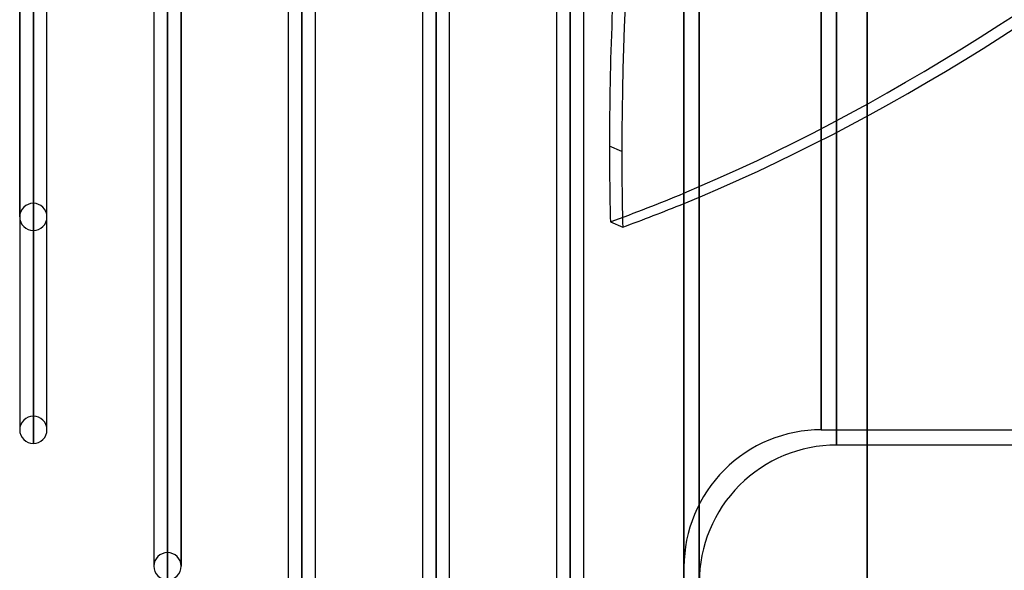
# Model space of a CAD drawing. Header units: millimetres. Extents: x -92 to 86, y -242 to 242.
# Tile 2 of 89: x -44 to 21, y -188 to -152. Entities that reach past the tile are written whole.
import ezdxf

# ---------------------------------------------------------------- set-up
doc = ezdxf.new("R2010")
doc.units = ezdxf.units.MM
doc.layers.add('MAIN-1', color=7, linetype='Continuous')

msp = doc.modelspace()

# ---------------------------------------------------------------- linework, layer by layer
at = {"layer": 'MAIN-1'}
for p, q in [((0, 222.5), (0, -222.5)), ((0, -222.5), (0, 222.5)), ((12, -222.5), (12, 222.5)), ((12, 222.5), (12, -222.5)), ((1, 221.5), (1, -221.5)), ((1, -221.5), (1, 221.5)), ((12, -221.5), (12, 221.5)), ((12, 221.5), (12, -221.5)), ((0, -188), (0, 0)), ((9, 0), (9, -179)), ((10, 0), (10, -180)), ((1, 0), (1, -189)), ((9, -179), (9, 0)), ((10, -180), (10, 0)), ((-42.658, -119.802), (-42.658, -164.143)), ((-43.553, -120.201), (-43.553, -165.038)), ((-41.763, -165.038), (-41.763, -120.201)), ((-42.658, -165.933), (-42.658, -121.068)), ((-42.658, -129.679), (-42.658, -178.105)), ((-43.553, -130.078), (-43.553, -178.8)), ((-43.553, -165.038), (-43.553, -130.078)), ((-41.763, -165.038), (-41.763, -130.181)), ((-41.763, -178.8), (-41.763, -130.181)), ((-43.553, -130.421), (-43.553, -179)), ((-42.658, -179.895), (-42.658, -130.857)), ((-42.658, -131.074), (-42.658, -179.895)), ((-41.763, -179), (-41.763, -131.717)), ((-33.858, -135.884), (-33.858, -187.055)), ((-34.753, -136.759), (-34.753, -187.95)), ((-34.753, -136.551), (-34.753, -187.739)), ((-32.963, -187.739), (-32.963, -136.513)), ((-33.858, -188.845), (-33.858, -137.187)), ((-33.858, -137.402), (-33.858, -188.845)), ((-32.963, -138.046), (-32.963, -187.95)), ((-25.058, -142.216), (-25.058, -196.005)), ((-16.258, -142.065), (-16.258, -196.005)), ((-7.458, -142.065), (-7.458, -196.005)), ((-25.953, -142.881), (-25.953, -196.678)), ((-25.953, -143.087), (-25.953, -196.9)), ((-24.163, -196.678), (-24.163, -142.973)), ((-17.153, -142.973), (-17.153, -196.678)), ((-15.363, -196.678), (-15.363, -142.973)), ((-8.353, -142.973), (-8.353, -196.678)), ((-6.563, -196.678), (-6.563, -142.973)), ((-25.058, -197.795), (-25.058, -143.41)), ((-25.058, -143.42), (-25.058, -197.795)), ((-24.163, -196.9), (-24.163, -143.42)), ((-17.153, -143.42), (-17.153, -196.9)), ((-16.258, -197.795), (-16.258, -143.41)), ((-16.258, -143.42), (-16.258, -197.795)), ((-15.363, -196.9), (-15.363, -143.42)), ((-8.353, -143.42), (-8.353, -196.9)), ((-7.458, -143.42), (-7.458, -197.795)), ((-7.458, -197.795), (-7.458, -143.41)), ((-6.563, -196.9), (-6.563, -143.42)), ((-4.077, -160.749), (-4.886, -160.404)), ((-4.826, -165.357), (-4.017, -165.702)), ((-43.553, -178.8), (-43.553, -179)), ((-41.763, -179), (-41.763, -178.8)), ((9, -179), (86, -179)), ((12, -180), (10, -180)), ((86, -180), (12, -180)), ((-34.753, -187.739), (-34.753, -187.95)), ((-32.963, -187.95), (-32.963, -187.739))]:
    msp.add_line(p, q, dxfattribs=at)
for centre, radius, start, end in [((-42.658, -165.038), 0.895, 90.00004, 179.99962), ((-42.658, -165.038), 0.895, 0.0004, 90.00004), ((-42.658, -165.038), 0.895, 179.99962, 269.99996), ((-42.658, -165.038), 0.895, 269.99996, 0.0004), ((-42.658, -179), 0.895, 90.00004, 180.00002), ((-42.658, -179), 0.895, 0, 90.00004), ((-42.658, -179), 0.895, 180.00002, 269.99996), ((-42.658, -179), 0.895, 269.99996, 0), ((9, -188), 9, 89.99998, 180.00002), ((10, -189), 9, 89.99998, 180.00002), ((-33.858, -187.95), 0.895, 89.99987, 179.99979), ((-33.858, -187.95), 0.895, 0.00017, 89.99987), ((-33.858, -187.95), 0.895, 179.99979, 270.00013), ((-33.858, -187.95), 0.895, 270.00013, 0.00017)]:
    msp.add_arc(centre, radius, start, end, dxfattribs=at)
for centre, major_axis, start_param, end_param in [((105.345, -72.225), (73.112, 171.202), 1.736483, 2.302536), ((37.405, 43.617), (-89.562, 209.723), 2.095693, 2.724012), ((36.595, 43.617), (-89.562, -209.723), 0.455214, 1.045899), ((37.405, 43.271), (89.562, 209.723), -2.692658, -2.095693), ((36.595, 43.271), (89.562, -209.723), -1.008266, -0.417581), ((104.536, -71.88), (-73.112, -171.202), -0.948528, -0.839056), ((104.536, -71.88), (-73.112, -171.202), -0.839056, -0.805839), ((105.345, -72.225), (73.112, 171.202), 2.302536, 2.335754), ((36.595, 43.617), (-89.562, -209.723), 0.417581, 0.455214), ((37.405, 43.271), (89.562, 209.723), -2.724012, -2.692658)]:
    msp.add_ellipse(centre, major_axis=major_axis, ratio=0.475528, start_param=start_param, end_param=end_param, dxfattribs=at)

doc.saveas('drawing.dxf')
